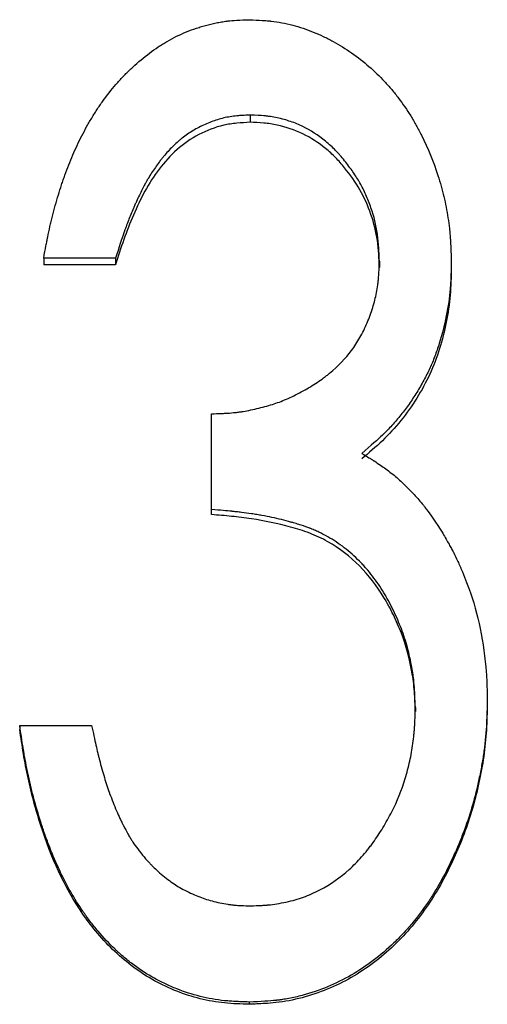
# Model space of a CAD drawing. Header units: millimetres. Extents: x -172 to 275, y -110 to 173.
# Tile 9 of 18: x -9 to -4.5, y 3.77 to 13.26. Entities that reach past the tile are written whole.
import ezdxf

# ---------------------------------------------------------------- set-up
doc = ezdxf.new("R2010")
doc.units = ezdxf.units.MM

msp = doc.modelspace()

# ---------------------------------------------------------------- linework, layer by layer
at = {"color": 7, "linetype": 'Continuous', "lineweight": 25}
for p, q in [((-6.7825, 12.3372), (-6.7825, 12.2667)), ((-8.0769, 10.957), (-8.7692, 10.957)), ((-8.7692, 10.957), (-8.7692, 10.8944)), ((-8.0769, 10.957), (-8.0769, 10.8944)), ((-5.5385, 10.93), (-5.5385, 10.8676)), ((-4.8462, 10.9264), (-4.8462, 10.864)), ((-8.0769, 10.8944), (-8.7692, 10.8944)), ((-7.1538, 8.4865), (-7.1538, 9.4587)), ((-4.5, 6.7055), (-4.5, 6.6671)), ((-5.1923, 6.6277), (-5.1923, 6.5898)), ((-9, 6.4541), (-9, 6.4172)), ((-9, 6.4541), (-8.3077, 6.4541)), ((-6.7915, 3.7897), (-6.7915, 3.7681))]:
    msp.add_line(p, q, dxfattribs=at)
for points, knots in [([(-8.7692, 10.957), (-8.761, 11.0023), (-8.7537, 11.0418), (-8.7441, 11.0926), (-8.7412, 11.1082), (-8.7371, 11.1293), (-8.7357, 11.136), (-8.7339, 11.1455), (-8.7333, 11.1486), (-8.7324, 11.1531), (-8.7321, 11.1546), (-8.7315, 11.1575), (-8.7313, 11.1582), (-8.724, 11.1945), (-8.7167, 11.2284), (-8.7052, 11.2788), (-8.7013, 11.2955), (-8.6933, 11.3289), (-8.6895, 11.3444), (-8.6672, 11.4323), (-8.6483, 11.5005), (-8.6183, 11.5994), (-8.6081, 11.6318), (-8.5923, 11.6796), (-8.5869, 11.6954), (-8.5789, 11.7189), (-8.5761, 11.7267), (-8.5707, 11.7422), (-8.5682, 11.7492), (-8.5411, 11.8246), (-8.5156, 11.8895), (-8.4751, 11.9837), (-8.4613, 12.0145), (-8.4329, 12.0752), (-8.4176, 12.1065), (-8.3861, 12.1678), (-8.3699, 12.1981), (-8.3446, 12.2432), (-8.3361, 12.2582), (-8.3187, 12.288), (-8.3091, 12.3041), (-8.281, 12.3503), (-8.2622, 12.3798), (-8.234, 12.4224), (-8.2245, 12.4363), (-8.2104, 12.4566), (-8.2056, 12.4633), (-8.1962, 12.4766), (-8.1918, 12.4827), (-8.1459, 12.5456), (-8.1026, 12.5993), (-8.0341, 12.6766), (-8.0107, 12.7018), (-7.9746, 12.7387), (-7.9624, 12.7509), (-7.9378, 12.775), (-7.9258, 12.7864), (-7.86, 12.8477), (-7.806, 12.8929), (-7.7233, 12.9547), (-7.6954, 12.9743), (-7.6531, 13.0022), (-7.639, 13.0113), (-7.6104, 13.029), (-7.5969, 13.0371), (-7.521, 13.081), (-7.4588, 13.1117), (-7.3633, 13.1511), (-7.3311, 13.1631), (-7.2823, 13.1794), (-7.2659, 13.1846), (-7.2412, 13.1919), (-7.233, 13.1943), (-7.2164, 13.1989), (-7.2088, 13.201), (-7.164, 13.2127), (-7.1292, 13.2207), (-7.0784, 13.2307), (-7.0617, 13.2337), (-7.037, 13.2377), (-7.0288, 13.2389), (-7.0167, 13.2407), (-7.0126, 13.2413), (-7.0046, 13.2424), (-6.9995, 13.243), (-6.9499, 13.2493), (-6.8809, 13.2533), (-6.7897, 13.2556)], [0, 0, 0, 0, 0.03125, 0.03125, 0.046875, 0.046875, 0.054688, 0.054688, 0.058594, 0.058594, 0.060547, 0.060547, 0.0625, 0.0625, 0.09375, 0.09375, 0.109375, 0.109375, 0.125, 0.125, 0.1875, 0.1875, 0.21875, 0.21875, 0.234375, 0.234375, 0.242188, 0.242188, 0.25, 0.25, 0.3125, 0.3125, 0.34375, 0.34375, 0.375, 0.375, 0.40625, 0.40625, 0.421875, 0.421875, 0.4375, 0.4375, 0.46875, 0.46875, 0.484375, 0.484375, 0.492188, 0.492188, 0.5, 0.5, 0.5625, 0.5625, 0.59375, 0.59375, 0.609375, 0.609375, 0.625, 0.625, 0.6875, 0.6875, 0.71875, 0.71875, 0.734375, 0.734375, 0.75, 0.75, 0.8125, 0.8125, 0.84375, 0.84375, 0.859375, 0.859375, 0.867188, 0.867188, 0.875, 0.875, 0.90625, 0.90625, 0.921875, 0.921875, 0.929688, 0.929688, 0.933594, 0.933594, 0.9375, 0.9375, 1, 1, 1, 1]), ([(-6.7897, 13.2556), (-6.7429, 13.2537), (-6.702, 13.2516), (-6.6495, 13.2482), (-6.6334, 13.2471), (-6.6116, 13.2453), (-6.6046, 13.2447), (-6.5948, 13.2437), (-6.5916, 13.2434), (-6.587, 13.243), (-6.5855, 13.2428), (-6.5824, 13.2425), (-6.5816, 13.2424), (-6.5454, 13.2384), (-6.5111, 13.2333), (-6.4422, 13.2202), (-6.4065, 13.212), (-6.3054, 13.1849), (-6.2393, 13.1628), (-6.142, 13.1235), (-6.1098, 13.1094), (-6.0621, 13.0867), (-6.0462, 13.0789), (-6.0147, 13.0627), (-5.9983, 13.054), (-5.8642, 12.9802), (-5.7435, 12.8959), (-5.5861, 12.7597), (-5.5369, 12.7123), (-5.4657, 12.6358), (-5.4425, 12.6095), (-5.4085, 12.5689), (-5.3973, 12.5551), (-5.3751, 12.5273), (-5.3636, 12.5124), (-5.3123, 12.4444), (-5.2733, 12.3875), (-5.2182, 12.2983), (-5.2003, 12.268), (-5.1657, 12.206), (-5.1484, 12.1734), (-5.0697, 12.0171), (-5.0173, 11.8885), (-4.9532, 11.6861), (-4.9345, 11.6184), (-4.9104, 11.5163), (-4.9031, 11.4821), (-4.8897, 11.4137), (-4.8836, 11.3789), (-4.873, 11.3113), (-4.8685, 11.2771), (-4.8628, 11.2249), (-4.861, 11.2073), (-4.8587, 11.1809), (-4.858, 11.172), (-4.8569, 11.1587), (-4.8566, 11.1542), (-4.8561, 11.1475), (-4.856, 11.1453), (-4.8556, 11.1408), (-4.8554, 11.1378), (-4.8522, 11.0898), (-4.8492, 11.0199), (-4.8462, 10.9264)], [0, 0, 0, 0, 0.03125, 0.03125, 0.046875, 0.046875, 0.054688, 0.054688, 0.058594, 0.058594, 0.060547, 0.060547, 0.0625, 0.0625, 0.09375, 0.09375, 0.125, 0.125, 0.1875, 0.1875, 0.21875, 0.21875, 0.234375, 0.234375, 0.25, 0.25, 0.375, 0.375, 0.4375, 0.4375, 0.46875, 0.46875, 0.484375, 0.484375, 0.5, 0.5, 0.5625, 0.5625, 0.59375, 0.59375, 0.625, 0.625, 0.75, 0.75, 0.8125, 0.8125, 0.84375, 0.84375, 0.875, 0.875, 0.90625, 0.90625, 0.921875, 0.921875, 0.929688, 0.929688, 0.933594, 0.933594, 0.935547, 0.935547, 0.9375, 0.9375, 1, 1, 1, 1]), ([(-6.7825, 12.3372), (-6.8109, 12.3357), (-6.8357, 12.3343), (-6.8677, 12.3322), (-6.8774, 12.3315), (-6.8907, 12.3305), (-6.895, 12.3301), (-6.901, 12.3296), (-6.9029, 12.3294), (-6.9067, 12.3291), (-6.9074, 12.329), (-6.9331, 12.3265), (-6.955, 12.3237), (-6.9972, 12.3169), (-7.0166, 12.3131), (-7.0767, 12.2989), (-7.1167, 12.2867), (-7.1765, 12.2641), (-7.1964, 12.2559), (-7.2361, 12.2381), (-7.2569, 12.228), (-7.3134, 12.1986), (-7.3497, 12.1767), (-7.4022, 12.1403), (-7.4193, 12.1277), (-7.4445, 12.1078), (-7.4529, 12.101), (-7.4693, 12.0871), (-7.4783, 12.0794), (-7.5147, 12.0468), (-7.5436, 12.018), (-7.5866, 11.9708), (-7.6008, 11.9543), (-7.6221, 11.9287), (-7.6292, 11.92), (-7.6433, 11.9022), (-7.651, 11.8923), (-7.6829, 11.8504), (-7.7072, 11.8157), (-7.7417, 11.762), (-7.7529, 11.7438), (-7.7693, 11.7161), (-7.7746, 11.7068), (-7.7826, 11.6928), (-7.7852, 11.6881), (-7.7904, 11.6787), (-7.7934, 11.6731), (-7.8127, 11.6373), (-7.8305, 11.6022), (-7.8579, 11.5445), (-7.8672, 11.5244), (-7.8814, 11.4931), (-7.8862, 11.4825), (-7.8934, 11.4662), (-7.8958, 11.4607), (-7.9006, 11.4497), (-7.9033, 11.4434), (-7.9226, 11.3987), (-7.939, 11.359), (-7.9622, 11.2994), (-7.9697, 11.2796), (-7.9807, 11.2499), (-7.9843, 11.24), (-7.9896, 11.2251), (-7.9914, 11.2201), (-7.994, 11.2127), (-7.9948, 11.2102), (-7.9966, 11.2053), (-7.9977, 11.202), (-8.0172, 11.1459), (-8.0434, 11.0648), (-8.0769, 10.957)], [0, 0, 0, 0, 0.03125, 0.03125, 0.046875, 0.046875, 0.054688, 0.054688, 0.058594, 0.058594, 0.0625, 0.0625, 0.09375, 0.09375, 0.125, 0.125, 0.1875, 0.1875, 0.21875, 0.21875, 0.25, 0.25, 0.3125, 0.3125, 0.34375, 0.34375, 0.359375, 0.359375, 0.375, 0.375, 0.4375, 0.4375, 0.46875, 0.46875, 0.484375, 0.484375, 0.5, 0.5, 0.5625, 0.5625, 0.59375, 0.59375, 0.609375, 0.609375, 0.617188, 0.617188, 0.625, 0.625, 0.6875, 0.6875, 0.71875, 0.71875, 0.734375, 0.734375, 0.742188, 0.742188, 0.75, 0.75, 0.8125, 0.8125, 0.84375, 0.84375, 0.859375, 0.859375, 0.867188, 0.867188, 0.871094, 0.871094, 0.875, 0.875, 1, 1, 1, 1]), ([(-5.5385, 10.93), (-5.5396, 10.9591), (-5.5407, 10.9844), (-5.5423, 11.0171), (-5.5428, 11.027), (-5.5436, 11.0406), (-5.5438, 11.0449), (-5.5442, 11.051), (-5.5443, 11.053), (-5.5445, 11.0559), (-5.5446, 11.0568), (-5.5447, 11.0587), (-5.5447, 11.059), (-5.5464, 11.0847), (-5.5482, 11.1076), (-5.5514, 11.1401), (-5.5526, 11.1506), (-5.555, 11.171), (-5.5562, 11.1801), (-5.5694, 11.2734), (-5.5903, 11.3585), (-5.6344, 11.4866), (-5.6506, 11.5278), (-5.6771, 11.5873), (-5.6863, 11.6068), (-5.7055, 11.6451), (-5.7159, 11.6646), (-5.7455, 11.7173), (-5.7677, 11.7528), (-5.8048, 11.8065), (-5.8178, 11.8245), (-5.8449, 11.8606), (-5.8585, 11.8781), (-5.8893, 11.916), (-5.9042, 11.9336), (-5.9257, 11.9582), (-5.9327, 11.9661), (-5.9465, 11.9812), (-5.9526, 11.9877), (-5.9893, 12.0259), (-6.0205, 12.0546), (-6.1277, 12.1418), (-6.2008, 12.1892), (-6.3124, 12.2441), (-6.3516, 12.2603), (-6.4134, 12.2812), (-6.4345, 12.2877), (-6.4777, 12.2996), (-6.5004, 12.3051), (-6.5445, 12.3145), (-6.5663, 12.3186), (-6.5986, 12.3236), (-6.6093, 12.3252), (-6.6253, 12.3272), (-6.6306, 12.3278), (-6.6385, 12.3287), (-6.6412, 12.329), (-6.6465, 12.3296), (-6.6499, 12.3299), (-6.6805, 12.3329), (-6.7241, 12.3352), (-6.7825, 12.3372)], [0, 0, 0, 0, 0.03125, 0.03125, 0.046875, 0.046875, 0.054688, 0.054688, 0.058594, 0.058594, 0.060547, 0.060547, 0.0625, 0.0625, 0.09375, 0.09375, 0.109375, 0.109375, 0.125, 0.125, 0.25, 0.25, 0.3125, 0.3125, 0.34375, 0.34375, 0.375, 0.375, 0.4375, 0.4375, 0.46875, 0.46875, 0.5, 0.5, 0.53125, 0.53125, 0.546875, 0.546875, 0.5625, 0.5625, 0.625, 0.625, 0.75, 0.75, 0.8125, 0.8125, 0.84375, 0.84375, 0.875, 0.875, 0.90625, 0.90625, 0.921875, 0.921875, 0.929688, 0.929688, 0.933594, 0.933594, 0.9375, 0.9375, 1, 1, 1, 1]), ([(-6.7825, 12.2667), (-6.8251, 12.2646), (-6.9104, 12.2605), (-7.0795, 12.2346), (-7.2806, 12.1572), (-7.4926, 12.0114), (-7.6627, 11.8198), (-7.8008, 11.6052), (-7.9077, 11.374), (-8.0013, 11.1374), (-8.0517, 10.9754), (-8.0769, 10.8944)], [0, 0, 0, 0, 0.062562, 0.12508, 0.249907, 0.37471, 0.499658, 0.624665, 0.749763, 0.87487, 1, 1, 1, 1]), ([(-5.5385, 10.8676), (-5.5402, 10.9108), (-5.5437, 10.9974), (-5.5592, 11.1699), (-5.6129, 11.3808), (-5.718, 11.6199), (-5.8446, 11.797), (-5.958, 11.9286), (-6.0869, 12.0454), (-6.2699, 12.1665), (-6.479, 12.2349), (-6.6515, 12.2623), (-6.7388, 12.2652), (-6.7825, 12.2667)], [0, 0, 0, 0, 0.062574, 0.125134, 0.250095, 0.375077, 0.500078, 0.562635, 0.625171, 0.750062, 0.874895, 0.937436, 1, 1, 1, 1]), ([(-7.1538, 9.4587), (-7.1199, 9.4595), (-7.0902, 9.4604), (-7.0519, 9.4618), (-7.0402, 9.4623), (-7.0243, 9.463), (-7.0192, 9.4633), (-7.012, 9.4637), (-7.0097, 9.4638), (-7.0063, 9.464), (-7.0052, 9.4641), (-7.003, 9.4642), (-7.0025, 9.4642), (-6.9745, 9.4659), (-6.9486, 9.4682), (-6.9106, 9.4724), (-6.898, 9.474), (-6.8732, 9.4774), (-6.8601, 9.4794), (-6.803, 9.4888), (-6.7529, 9.4993), (-6.6448, 9.5258), (-6.5957, 9.5396), (-6.5074, 9.5686), (-6.462, 9.5861), (-6.3689, 9.6276), (-6.3204, 9.6518), (-6.224, 9.7049), (-6.1787, 9.7323), (-6.1152, 9.7749), (-6.0948, 9.7893), (-6.0653, 9.8113), (-6.0556, 9.8187), (-6.0414, 9.8299), (-6.0367, 9.8336), (-6.0274, 9.8411), (-6.0236, 9.8442), (-5.9336, 9.919), (-5.8633, 9.9916), (-5.7775, 10.1067), (-5.7508, 10.1481), (-5.7009, 10.2368), (-5.6774, 10.2851), (-5.6356, 10.3837), (-5.6177, 10.4327), (-5.5951, 10.5056), (-5.5883, 10.5298), (-5.5761, 10.578), (-5.5709, 10.6015), (-5.5614, 10.6505), (-5.5574, 10.6754), (-5.5523, 10.7132), (-5.5507, 10.7259), (-5.5487, 10.7451), (-5.5481, 10.7516), (-5.5472, 10.7612), (-5.5469, 10.7645), (-5.5465, 10.7693), (-5.5463, 10.7709), (-5.5461, 10.7742), (-5.5459, 10.7763), (-5.5431, 10.8112), (-5.5407, 10.8621), (-5.5385, 10.93)], [0, 0, 0, 0, 0.03125, 0.03125, 0.046875, 0.046875, 0.054688, 0.054688, 0.058594, 0.058594, 0.060547, 0.060547, 0.0625, 0.0625, 0.09375, 0.09375, 0.109375, 0.109375, 0.125, 0.125, 0.1875, 0.1875, 0.25, 0.25, 0.3125, 0.3125, 0.375, 0.375, 0.4375, 0.4375, 0.46875, 0.46875, 0.484375, 0.484375, 0.492188, 0.492188, 0.5, 0.5, 0.625, 0.625, 0.6875, 0.6875, 0.75, 0.75, 0.8125, 0.8125, 0.84375, 0.84375, 0.875, 0.875, 0.90625, 0.90625, 0.921875, 0.921875, 0.929688, 0.929688, 0.933594, 0.933594, 0.935547, 0.935547, 0.9375, 0.9375, 1, 1, 1, 1]), ([(-4.8462, 10.9264), (-4.8474, 10.8677), (-4.8489, 10.8163), (-4.8516, 10.7502), (-4.8526, 10.7301), (-4.8541, 10.7026), (-4.8547, 10.6939), (-4.8555, 10.6815), (-4.8558, 10.6775), (-4.8563, 10.6717), (-4.8564, 10.6698), (-4.8567, 10.666), (-4.8568, 10.6649), (-4.8604, 10.6208), (-4.8653, 10.5783), (-4.8779, 10.4911), (-4.8854, 10.4473), (-4.9134, 10.3073), (-4.936, 10.2187), (-4.9755, 10.0927), (-4.9897, 10.0519), (-5.0124, 9.9924), (-5.0202, 9.9729), (-5.0363, 9.9344), (-5.0443, 9.9161), (-5.0706, 9.8584), (-5.0899, 9.8198), (-5.1318, 9.7422), (-5.155, 9.7024), (-5.2027, 9.6257), (-5.2273, 9.5885), (-5.2654, 9.5344), (-5.2783, 9.5167), (-5.3045, 9.4817), (-5.3174, 9.4651), (-5.3592, 9.4127), (-5.388, 9.3789), (-5.4325, 9.3299), (-5.4476, 9.3139), (-5.4705, 9.2902), (-5.4782, 9.2824), (-5.4898, 9.2709), (-5.4937, 9.267), (-5.4996, 9.2613), (-5.5015, 9.2594), (-5.5054, 9.2556), (-5.508, 9.253), (-5.5517, 9.2109), (-5.6179, 9.1525), (-5.7079, 9.0765)], [0, 0, 0, 0, 0.0625, 0.0625, 0.09375, 0.09375, 0.109375, 0.109375, 0.117188, 0.117188, 0.121094, 0.121094, 0.125, 0.125, 0.1875, 0.1875, 0.25, 0.25, 0.375, 0.375, 0.4375, 0.4375, 0.46875, 0.46875, 0.5, 0.5, 0.5625, 0.5625, 0.625, 0.625, 0.6875, 0.6875, 0.71875, 0.71875, 0.75, 0.75, 0.8125, 0.8125, 0.84375, 0.84375, 0.859375, 0.859375, 0.867188, 0.867188, 0.871094, 0.871094, 0.875, 0.875, 1, 1, 1, 1]), ([(-4.8462, 10.864), (-4.8479, 10.7763), (-4.8513, 10.601), (-4.9037, 10.2542), (-5.0051, 9.9146), (-5.1747, 9.6062), (-5.327, 9.3903), (-5.5054, 9.1946), (-5.6404, 9.0813), (-5.7079, 9.0246)], [0, 0, 0, 0, 0.125094, 0.250139, 0.499809, 0.624839, 0.749882, 0.874909, 1, 1, 1, 1]), ([(-5.7079, 9.0765), (-5.6816, 9.0606), (-5.6586, 9.0467), (-5.6291, 9.0286), (-5.6201, 9.023), (-5.6078, 9.0154), (-5.604, 9.013), (-5.5985, 9.0096), (-5.5967, 9.0085), (-5.5941, 9.0068), (-5.5932, 9.0063), (-5.5916, 9.0052), (-5.5913, 9.005), (-5.5683, 8.9905), (-5.548, 8.9771), (-5.5098, 8.9512), (-5.4927, 8.9392), (-5.4409, 8.901), (-5.4063, 8.8732), (-5.3541, 8.8278), (-5.3367, 8.8121), (-5.3017, 8.7795), (-5.2838, 8.7621), (-5.2326, 8.7111), (-5.2004, 8.6767), (-5.1548, 8.6247), (-5.1401, 8.6072), (-5.1187, 8.581), (-5.1117, 8.5722), (-5.1013, 8.559), (-5.0979, 8.5546), (-5.0928, 8.548), (-5.0912, 8.5458), (-5.0878, 8.5414), (-5.0856, 8.5385), (-5.0475, 8.488), (-4.9957, 8.4116), (-4.9291, 8.3078)], [0, 0, 0, 0, 0.0625, 0.0625, 0.09375, 0.09375, 0.109375, 0.109375, 0.117188, 0.117188, 0.121094, 0.121094, 0.125, 0.125, 0.1875, 0.1875, 0.25, 0.25, 0.375, 0.375, 0.4375, 0.4375, 0.5, 0.5, 0.625, 0.625, 0.6875, 0.6875, 0.71875, 0.71875, 0.734375, 0.734375, 0.742188, 0.742188, 0.75, 0.75, 1, 1, 1, 1]), ([(-5.1923, 6.6277), (-5.1938, 6.6707), (-5.1953, 6.7083), (-5.1976, 6.7566), (-5.1983, 6.7714), (-5.1995, 6.7915), (-5.1999, 6.7978), (-5.2005, 6.8069), (-5.2007, 6.8098), (-5.201, 6.8141), (-5.2011, 6.8155), (-5.2013, 6.8182), (-5.2014, 6.8189), (-5.204, 6.8532), (-5.2072, 6.8853), (-5.2132, 6.9333), (-5.2154, 6.9492), (-5.2203, 6.981), (-5.2228, 6.9963), (-5.2374, 7.0787), (-5.2516, 7.1428), (-5.2854, 7.267), (-5.3051, 7.3279), (-5.3486, 7.4429), (-5.374, 7.5014), (-5.4186, 7.5933), (-5.4337, 7.6228), (-5.4565, 7.6654), (-5.4642, 7.6793), (-5.4758, 7.6997), (-5.4796, 7.7064), (-5.4874, 7.7197), (-5.4909, 7.7257), (-5.5294, 7.7899), (-5.5661, 7.8439), (-5.6248, 7.9203), (-5.6451, 7.9449), (-5.6763, 7.9808), (-5.6869, 7.9925), (-5.7083, 8.0157), (-5.7187, 8.0265), (-5.7764, 8.085), (-5.825, 8.1279), (-5.9012, 8.1866), (-5.9272, 8.2052), (-5.9803, 8.2405), (-6.0068, 8.2568), (-6.0636, 8.289), (-6.0923, 8.304), (-6.1358, 8.3247), (-6.1504, 8.3313), (-6.1724, 8.3408), (-6.1798, 8.3439), (-6.1909, 8.3484), (-6.1945, 8.3499), (-6.2019, 8.3528), (-6.2064, 8.3546), (-6.2331, 8.3649), (-6.2603, 8.3745), (-6.3062, 8.3893), (-6.3223, 8.3944), (-6.3478, 8.4021), (-6.3565, 8.4047), (-6.3699, 8.4086), (-6.3744, 8.4099), (-6.3813, 8.4119), (-6.3836, 8.4125), (-6.3882, 8.4138), (-6.3911, 8.4147), (-6.4496, 8.4313), (-6.5093, 8.4459), (-6.6037, 8.4658), (-6.6359, 8.472), (-6.6854, 8.4808), (-6.7021, 8.4837), (-6.7274, 8.4878), (-6.7359, 8.4892), (-6.753, 8.4919), (-6.7624, 8.4933), (-6.8014, 8.4992), (-6.833, 8.5035), (-6.8808, 8.5095), (-6.8969, 8.5114), (-6.9211, 8.5142), (-6.9292, 8.5151), (-6.9413, 8.5164), (-6.9454, 8.5168), (-6.9515, 8.5175), (-6.9535, 8.5177), (-6.9576, 8.5181), (-6.9603, 8.5184), (-7.0042, 8.5229), (-7.0682, 8.5285), (-7.1538, 8.5353)], [0, 0, 0, 0, 0.03125, 0.03125, 0.046875, 0.046875, 0.054688, 0.054688, 0.058594, 0.058594, 0.060547, 0.060547, 0.0625, 0.0625, 0.09375, 0.09375, 0.109375, 0.109375, 0.125, 0.125, 0.1875, 0.1875, 0.25, 0.25, 0.3125, 0.3125, 0.34375, 0.34375, 0.359375, 0.359375, 0.367188, 0.367188, 0.375, 0.375, 0.4375, 0.4375, 0.46875, 0.46875, 0.484375, 0.484375, 0.5, 0.5, 0.5625, 0.5625, 0.59375, 0.59375, 0.625, 0.625, 0.65625, 0.65625, 0.671875, 0.671875, 0.679688, 0.679688, 0.683594, 0.683594, 0.6875, 0.6875, 0.71875, 0.71875, 0.734375, 0.734375, 0.742188, 0.742188, 0.746094, 0.746094, 0.748047, 0.748047, 0.75, 0.75, 0.8125, 0.8125, 0.84375, 0.84375, 0.859375, 0.859375, 0.867188, 0.867188, 0.875, 0.875, 0.90625, 0.90625, 0.921875, 0.921875, 0.929688, 0.929688, 0.933594, 0.933594, 0.935547, 0.935547, 0.9375, 0.9375, 1, 1, 1, 1]), ([(-5.1923, 6.5898), (-5.1944, 6.654), (-5.1985, 6.7822), (-5.2308, 7.0367), (-5.298, 7.2859), (-5.4016, 7.5205), (-5.5223, 7.7467), (-5.7179, 8.004), (-5.975, 8.2024), (-6.2078, 8.3123), (-6.4538, 8.388), (-6.7062, 8.4398), (-6.9615, 8.4713), (-7.0897, 8.4814), (-7.1538, 8.4865)], [0, 0, 0, 0, 0.062565, 0.125108, 0.250071, 0.31262, 0.37517, 0.500008, 0.624753, 0.687267, 0.749816, 0.874867, 0.937431, 1, 1, 1, 1]), ([(-4.9291, 8.3078), (-4.9056, 8.2676), (-4.8854, 8.2321), (-4.8598, 8.1864), (-4.8521, 8.1723), (-4.8417, 8.1531), (-4.8384, 8.147), (-4.8338, 8.1383), (-4.8323, 8.1355), (-4.8295, 8.13), (-4.8285, 8.1281), (-4.8127, 8.0973), (-4.7984, 8.0677), (-4.7765, 8.02), (-4.7692, 8.0036), (-4.758, 7.9781), (-4.7543, 7.9695), (-4.7468, 7.9519), (-4.7428, 7.9424), (-4.683, 7.7994), (-4.6376, 7.6671), (-4.5686, 7.4073), (-4.5426, 7.2693), (-4.5209, 7.0886), (-4.5172, 7.0531), (-4.5126, 7.0008), (-4.5112, 6.9835), (-4.5093, 6.9578), (-4.5088, 6.9493), (-4.508, 6.9366), (-4.5077, 6.9324), (-4.5073, 6.926), (-4.5072, 6.9239), (-4.507, 6.9197), (-4.5068, 6.917), (-4.5042, 6.8689), (-4.5019, 6.7989), (-4.5, 6.7055)], [0, 0, 0, 0, 0.0625, 0.0625, 0.09375, 0.09375, 0.109375, 0.109375, 0.117188, 0.117188, 0.125, 0.125, 0.1875, 0.1875, 0.21875, 0.21875, 0.234375, 0.234375, 0.25, 0.25, 0.5, 0.5, 0.75, 0.75, 0.8125, 0.8125, 0.84375, 0.84375, 0.859375, 0.859375, 0.867188, 0.867188, 0.871094, 0.871094, 0.875, 0.875, 1, 1, 1, 1]), ([(-4.5, 6.7055), (-4.5014, 6.6482), (-4.5028, 6.5981), (-4.5051, 6.5337), (-4.5058, 6.5141), (-4.507, 6.4872), (-4.5074, 6.4788), (-4.508, 6.4667), (-4.5082, 6.4628), (-4.5085, 6.4571), (-4.5086, 6.4552), (-4.5088, 6.4515), (-4.5089, 6.4507), (-4.5115, 6.4038), (-4.5149, 6.3604), (-4.5212, 6.2963), (-4.5235, 6.2751), (-4.5286, 6.2331), (-4.5315, 6.2115), (-4.54, 6.1517), (-4.5467, 6.1107), (-4.5619, 6.0261), (-4.5707, 5.9818), (-4.5988, 5.8501), (-4.6196, 5.7663), (-4.6645, 5.6092), (-4.6906, 5.5297), (-4.7353, 5.4089), (-4.7512, 5.3685), (-4.7847, 5.287), (-4.8022, 5.2466), (-4.8589, 5.121), (-4.8985, 5.0416), (-4.9605, 4.9288), (-4.9817, 4.8923), (-5.014, 4.8391), (-5.0249, 4.8217), (-5.0415, 4.7959), (-5.047, 4.7873), (-5.0581, 4.7704), (-5.0631, 4.7628), (-5.1188, 4.6803), (-5.171, 4.6107), (-5.2536, 4.5122), (-5.2818, 4.4803), (-5.3251, 4.4339), (-5.3397, 4.4186), (-5.3693, 4.3887), (-5.3835, 4.3747), (-5.5268, 4.2373), (-5.6628, 4.1344), (-5.9552, 3.965), (-6.1137, 3.8995), (-6.3252, 3.8423), (-6.3674, 3.8326), (-6.4304, 3.8206), (-6.4514, 3.817), (-6.4828, 3.8123), (-6.4933, 3.8109), (-6.509, 3.8088), (-6.5142, 3.8082), (-6.522, 3.8072), (-6.5246, 3.8069), (-6.5299, 3.8063), (-6.5333, 3.8059), (-6.5916, 3.7995), (-6.677, 3.7942), (-6.7915, 3.7897)], [0, 0, 0, 0, 0.03125, 0.03125, 0.046875, 0.046875, 0.054688, 0.054688, 0.058594, 0.058594, 0.060547, 0.060547, 0.0625, 0.0625, 0.09375, 0.09375, 0.109375, 0.109375, 0.125, 0.125, 0.15625, 0.15625, 0.1875, 0.1875, 0.25, 0.25, 0.3125, 0.3125, 0.34375, 0.34375, 0.375, 0.375, 0.4375, 0.4375, 0.46875, 0.46875, 0.484375, 0.484375, 0.492188, 0.492188, 0.5, 0.5, 0.5625, 0.5625, 0.59375, 0.59375, 0.609375, 0.609375, 0.625, 0.625, 0.75, 0.75, 0.875, 0.875, 0.90625, 0.90625, 0.921875, 0.921875, 0.929688, 0.929688, 0.933594, 0.933594, 0.935547, 0.935547, 0.9375, 0.9375, 1, 1, 1, 1]), ([(-4.5, 6.6671), (-4.502, 6.5817), (-4.5059, 6.411), (-4.5305, 6.1556), (-4.5778, 5.9035), (-4.6589, 5.5713), (-4.8107, 5.1705), (-5.0547, 4.7172), (-5.3859, 4.3208), (-5.7975, 4.0072), (-6.1975, 3.8427), (-6.485, 3.7864), (-6.6559, 3.7739), (-6.7414, 3.7702), (-6.7915, 3.7681)], [0, 0, 0, 0, 0.062576, 0.125134, 0.187701, 0.250268, 0.375312, 0.500317, 0.625237, 0.750103, 0.874912, 0.937427, 0.963386, 1, 1, 1, 1]), ([(-6.7788, 4.717), (-6.7405, 4.718), (-6.7069, 4.7193), (-6.6638, 4.7215), (-6.6506, 4.7223), (-6.6327, 4.7236), (-6.627, 4.724), (-6.6189, 4.7247), (-6.6163, 4.7249), (-6.6112, 4.7253), (-6.6096, 4.7255), (-6.5531, 4.731), (-6.4966, 4.7403), (-6.4054, 4.7604), (-6.3764, 4.7677), (-6.321, 4.7834), (-6.2956, 4.7914), (-6.2436, 4.8101), (-6.2174, 4.8205), (-6.1647, 4.8437), (-6.1372, 4.8569), (-6.0084, 4.9237), (-5.9136, 4.991), (-5.7879, 5.1048), (-5.7477, 5.1454), (-5.69, 5.2103), (-5.6712, 5.2326), (-5.6436, 5.2671), (-5.6346, 5.2788), (-5.6166, 5.3024), (-5.6072, 5.3152), (-5.5662, 5.3723), (-5.5348, 5.4197), (-5.4898, 5.4937), (-5.4752, 5.5189), (-5.4467, 5.57), (-5.4325, 5.5967), (-5.3664, 5.7262), (-5.3233, 5.8329), (-5.2732, 5.9991), (-5.2586, 6.055), (-5.2339, 6.1678), (-5.2236, 6.2253), (-5.2117, 6.3104), (-5.2083, 6.339), (-5.2041, 6.3821), (-5.2028, 6.3965), (-5.201, 6.4182), (-5.2005, 6.4254), (-5.1997, 6.4363), (-5.1995, 6.44), (-5.1991, 6.4454), (-5.199, 6.4472), (-5.1988, 6.4509), (-5.1987, 6.4533), (-5.1963, 6.4929), (-5.1942, 6.5507), (-5.1923, 6.6277)], [0, 0, 0, 0, 0.03125, 0.03125, 0.046875, 0.046875, 0.054688, 0.054688, 0.058594, 0.058594, 0.0625, 0.0625, 0.125, 0.125, 0.15625, 0.15625, 0.1875, 0.1875, 0.21875, 0.21875, 0.25, 0.25, 0.375, 0.375, 0.4375, 0.4375, 0.46875, 0.46875, 0.484375, 0.484375, 0.5, 0.5, 0.5625, 0.5625, 0.59375, 0.59375, 0.625, 0.625, 0.75, 0.75, 0.8125, 0.8125, 0.875, 0.875, 0.90625, 0.90625, 0.921875, 0.921875, 0.929688, 0.929688, 0.933594, 0.933594, 0.935547, 0.935547, 0.9375, 0.9375, 1, 1, 1, 1]), ([(-6.7915, 3.7897), (-6.844, 3.7914), (-6.89, 3.7933), (-6.9493, 3.7966), (-6.9674, 3.7978), (-6.9922, 3.7996), (-7.0001, 3.8003), (-7.0112, 3.8013), (-7.0149, 3.8016), (-7.0202, 3.8021), (-7.0219, 3.8023), (-7.0253, 3.8026), (-7.0262, 3.8027), (-7.0687, 3.8071), (-7.1082, 3.8127), (-7.1861, 3.8264), (-7.2239, 3.8344), (-7.3397, 3.8636), (-7.4151, 3.8878), (-7.5254, 3.9314), (-7.5617, 3.9471), (-7.6154, 3.9725), (-7.6332, 3.9813), (-7.6685, 3.9994), (-7.6867, 4.0091), (-7.7709, 4.0558), (-7.8364, 4.098), (-7.9317, 4.1687), (-7.9629, 4.1935), (-8.0091, 4.2326), (-8.0244, 4.2459), (-8.0472, 4.2664), (-8.0547, 4.2733), (-8.0698, 4.2872), (-8.0777, 4.2947), (-8.1409, 4.3551), (-8.1947, 4.4121), (-8.2715, 4.5028), (-8.2965, 4.5339), (-8.3331, 4.5818), (-8.3452, 4.598), (-8.363, 4.6226), (-8.3689, 4.6309), (-8.3777, 4.6433), (-8.3806, 4.6475), (-8.3864, 4.6558), (-8.3897, 4.6605), (-8.4735, 4.7824), (-8.5479, 4.9131), (-8.6492, 5.128), (-8.6812, 5.2028), (-8.7267, 5.3196), (-8.7414, 5.3593), (-8.7629, 5.4201), (-8.7699, 5.4405), (-8.7803, 5.4715), (-8.7837, 5.4819), (-8.7906, 5.5027), (-8.7943, 5.5142), (-8.8216, 5.5998), (-8.844, 5.6763), (-8.8746, 5.7915), (-8.8843, 5.8299), (-8.8981, 5.8877), (-8.9026, 5.907), (-8.9113, 5.9456), (-8.9158, 5.9657), (-8.9276, 6.0215), (-8.9353, 6.0596), (-8.9463, 6.1182), (-8.9499, 6.1379), (-8.9552, 6.1679), (-8.9569, 6.178), (-8.9595, 6.1931), (-8.9604, 6.1982), (-8.9617, 6.2058), (-8.9621, 6.2084), (-8.963, 6.2134), (-8.9635, 6.2169), (-8.9725, 6.2708), (-8.9845, 6.3493), (-9, 6.4541)], [0, 0, 0, 0, 0.03125, 0.03125, 0.046875, 0.046875, 0.054688, 0.054688, 0.058594, 0.058594, 0.060547, 0.060547, 0.0625, 0.0625, 0.09375, 0.09375, 0.125, 0.125, 0.1875, 0.1875, 0.21875, 0.21875, 0.234375, 0.234375, 0.25, 0.25, 0.3125, 0.3125, 0.34375, 0.34375, 0.359375, 0.359375, 0.367188, 0.367188, 0.375, 0.375, 0.4375, 0.4375, 0.46875, 0.46875, 0.484375, 0.484375, 0.492188, 0.492188, 0.496094, 0.496094, 0.5, 0.5, 0.625, 0.625, 0.6875, 0.6875, 0.71875, 0.71875, 0.734375, 0.734375, 0.742188, 0.742188, 0.75, 0.75, 0.8125, 0.8125, 0.84375, 0.84375, 0.859375, 0.859375, 0.875, 0.875, 0.90625, 0.90625, 0.921875, 0.921875, 0.929688, 0.929688, 0.933594, 0.933594, 0.935547, 0.935547, 0.9375, 0.9375, 1, 1, 1, 1]), ([(-8.3077, 6.4541), (-8.2928, 6.3832), (-8.2791, 6.3202), (-8.2604, 6.2377), (-8.2545, 6.2122), (-8.2461, 6.177), (-8.2434, 6.1657), (-8.2394, 6.1496), (-8.2381, 6.1443), (-8.2361, 6.1366), (-8.2355, 6.1341), (-8.2345, 6.1304), (-8.2342, 6.1291), (-8.2336, 6.1266), (-8.2334, 6.1261), (-8.2177, 6.0648), (-8.2018, 6.0081), (-8.1772, 5.9272), (-8.1689, 5.9009), (-8.1561, 5.8626), (-8.1518, 5.8499), (-8.1453, 5.8313), (-8.1432, 5.8251), (-8.1399, 5.8159), (-8.1388, 5.8128), (-8.1366, 5.8067), (-8.1358, 5.8044), (-8.1126, 5.7406), (-8.0907, 5.6847), (-8.0574, 5.607), (-8.0463, 5.5821), (-8.0296, 5.5463), (-8.024, 5.5346), (-8.0156, 5.5175), (-8.0128, 5.5119), (-8.0085, 5.5035), (-8.0071, 5.5007), (-8.0043, 5.4952), (-8.0034, 5.4934), (-7.9866, 5.461), (-7.9723, 5.4343), (-7.9516, 5.3974), (-7.9448, 5.3857), (-7.9348, 5.3689), (-7.9315, 5.3634), (-7.925, 5.3527), (-7.9213, 5.3467), (-7.897, 5.3082), (-7.8639, 5.2627), (-7.8191, 5.2058)], [0, 0, 0, 0, 0.125, 0.125, 0.1875, 0.1875, 0.21875, 0.21875, 0.234375, 0.234375, 0.242188, 0.242188, 0.246094, 0.246094, 0.25, 0.25, 0.375, 0.375, 0.4375, 0.4375, 0.46875, 0.46875, 0.484375, 0.484375, 0.492188, 0.492188, 0.5, 0.5, 0.625, 0.625, 0.6875, 0.6875, 0.71875, 0.71875, 0.734375, 0.734375, 0.742188, 0.742188, 0.75, 0.75, 0.8125, 0.8125, 0.84375, 0.84375, 0.859375, 0.859375, 0.875, 0.875, 1, 1, 1, 1]), ([(-6.7915, 3.7681), (-6.8707, 3.7706), (-7.0291, 3.7756), (-7.3416, 3.8308), (-7.7142, 3.9769), (-8.0975, 4.2639), (-8.507, 4.7504), (-8.7648, 5.3387), (-8.9071, 5.872), (-8.9653, 6.1828), (-8.9884, 6.3391), (-9, 6.4172)], [0, 0, 0, 0, 0.062606, 0.125174, 0.250078, 0.374976, 0.500001, 0.749575, 0.874765, 0.93738, 1, 1, 1, 1]), ([(-7.8191, 5.2058), (-7.7973, 5.1808), (-7.7781, 5.1592), (-7.753, 5.1317), (-7.7452, 5.1234), (-7.7346, 5.1121), (-7.7312, 5.1086), (-7.7263, 5.1036), (-7.7247, 5.1019), (-7.7216, 5.0988), (-7.7206, 5.0978), (-7.7029, 5.0801), (-7.6858, 5.064), (-7.6486, 5.0311), (-7.6293, 5.0148), (-7.5631, 4.9619), (-7.5236, 4.9332), (-7.4683, 4.8985), (-7.4481, 4.8868), (-7.4044, 4.8635), (-7.3803, 4.8515), (-7.3061, 4.817), (-7.2607, 4.7986), (-7.1748, 4.7699), (-7.126, 4.757), (-7.0482, 4.7407), (-7.023, 4.7361), (-6.9863, 4.7305), (-6.9742, 4.7288), (-6.9564, 4.7266), (-6.9505, 4.726), (-6.9418, 4.725), (-6.9389, 4.7247), (-6.9331, 4.7241), (-6.9293, 4.7238), (-6.8946, 4.7207), (-6.8451, 4.7185), (-6.7788, 4.717)], [0, 0, 0, 0, 0.0625, 0.0625, 0.09375, 0.09375, 0.109375, 0.109375, 0.117188, 0.117188, 0.125, 0.125, 0.1875, 0.1875, 0.25, 0.25, 0.375, 0.375, 0.4375, 0.4375, 0.5, 0.5, 0.625, 0.625, 0.75, 0.75, 0.8125, 0.8125, 0.84375, 0.84375, 0.859375, 0.859375, 0.867188, 0.867188, 0.875, 0.875, 1, 1, 1, 1])]:
    msp.add_open_spline(points, degree=3, knots=knots, dxfattribs=at)

doc.saveas('drawing.dxf')
